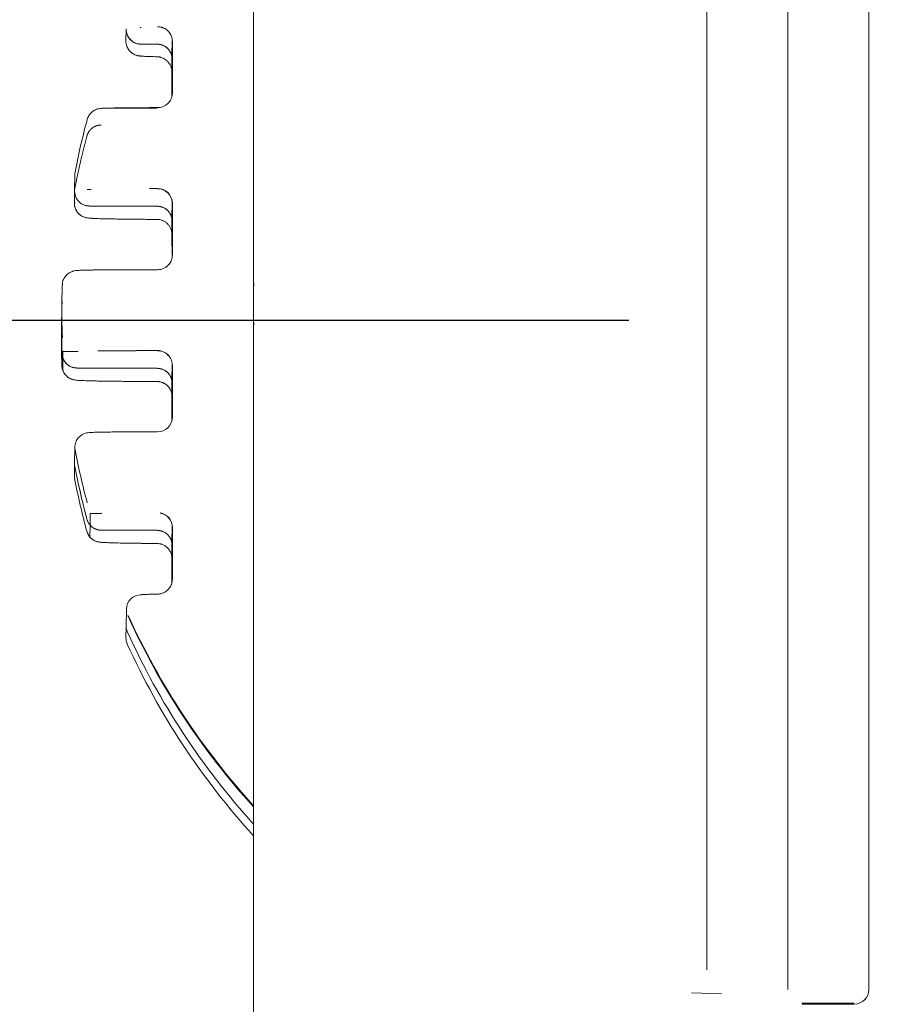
# Model space of a CAD drawing. Header units: millimetres. Extents: x 25069 to 61396, y 8621 to 21558.
# Tile 158 of 256: x 32218 to 32278, y 12378 to 12445. Entities that reach past the tile are written whole.
import ezdxf

# ---------------------------------------------------------------- set-up
doc = ezdxf.new("R2010")
doc.units = ezdxf.units.MM
doc.layers.add('10', color=7, linetype='Continuous')
doc.layers.add('dim', color=84, linetype='Continuous', lineweight=9)
doc.dimstyles.get("Standard").update_dxf_attribs({"dimtxt": 15, "dimasz": 5, "dimexe": 8, "dimexo": 5, "dimgap": 3, "dimtad": 0, "dimzin": 0, "dimdsep": 46, "dimtxsty": 'Standard', "dimblk": 'CLOSEDBLANK', "dimcen": 2, "dimclrd": 4, "dimclre": 3, "dimadec": 0, "dimazin": 0, "dimtfac": 1, "dimtofl": 0, "dimtmove": 0, "dimatfit": 3, "dimldrblk": 'CLOSEDBLANK', "dimfxl": 0, "dimtolj": 1, "dimtzin": 0, "dimarcsym": 0})

# ---------------------------------------------------------------- blocks, each defined once
blk = doc.blocks.new('_ClosedBlank')
at = {"color": 0, "linetype": 'ByBlock', "lineweight": -2}
for p, q in [((-1, 0.1667), (0, 0)), ((-1, 0.1667), (-1, -0.1667)), ((0, 0), (-1, -0.1667))]:
    blk.add_line(p, q, dxfattribs=at)
blk = doc.blocks.new('*D7')
at = {"layer": 'Defpoints', "color": 0, "lineweight": 18}
for p in [(32152.29, 12424.41), (32279.62, 12424.41), (33019.119, 10536.149)]:
    blk.add_point(p, dxfattribs=at)
at = {"layer": 'dim', "color": 3, "lineweight": -2}
for p, q in [((32259.62, 12424.41), (32132.29, 12424.41)), ((32999.119, 10536.149), (32132.29, 10536.149))]:
    blk.add_line(p, q, dxfattribs=at)
at = {"layer": 'dim', "color": 4, "lineweight": -3}
for p, q in [((32152.29, 12414.41), (32152.29, 11793.613)), ((32152.29, 10546.149), (32152.29, 11166.946))]:
    blk.add_line(p, q, dxfattribs=at)
at = {"layer": 'dim', "color": 4, "lineweight": -3, "xscale": 10, "yscale": 10, "zscale": 10}
for p, rotation in [((32152.29, 12424.41), 90), ((32152.29, 10536.149), 270)]:
    blk.add_blockref('_ClosedBlank', p, dxfattribs=dict(at, rotation=rotation))
at = {"layer": 'dim', "color": 0, "lineweight": 18, "insert": (32152.29, 11480.279), "char_height": 100, "attachment_point": 5, "rotation": 90}
blk.add_mtext('\\A1;1888.26', dxfattribs=at)

msp = doc.modelspace()

# ---------------------------------------------------------------- linework, layer by layer
at = {"layer": '10', "color": 7, "linetype": 'Continuous', "lineweight": 18}
for p, q in [((32234.146, 12474.481), (32234.146, 12426.185)), ((32264.908, 12459.886), (32264.909, 12383.032)), ((32275.909, 12458.999), (32275.91, 12383.083)), ((32225.493, 12444.186), (32225.482, 12443.384)), ((32225.493, 12444.171), (32225.493, 12444.171)), ((32228.63, 12443.359), (32228.613, 12442.17)), ((32226.493, 12443.178), (32227.613, 12443.173)), ((32226.493, 12443.169), (32226.495, 12443.178)), ((32227.613, 12443.165), (32226.493, 12443.169)), ((32227.613, 12443.165), (32227.615, 12443.173)), ((32228.613, 12442.159), (32228.6, 12441.28)), ((32228.613, 12442.17), (32228.613, 12439.674)), ((32222.011, 12434.317), (32221.995, 12433.211)), ((32221.994, 12433.2), (32221.983, 12432.385)), ((32222.994, 12432.184), (32222.997, 12432.193)), ((32222.994, 12432.193), (32227.613, 12432.175)), ((32227.613, 12432.166), (32222.994, 12432.184)), ((32227.613, 12432.166), (32227.615, 12432.175)), ((32228.613, 12431.16), (32228.6, 12430.268)), ((32228.613, 12431.171), (32228.613, 12428.678)), ((32227.631, 12427.861), (32226.165, 12427.861)), ((32234.14, 12426.09), (32234.137, 12425.93)), ((32234.146, 12426.551), (32234.142, 12426.244)), ((32234.146, 12426.174), (32234.147, 12369.191)), ((32221.135, 12425.783), (32221.119, 12424.681)), ((32221.119, 12424.671), (32221.107, 12423.852)), ((32221.133, 12421.336), (32221.145, 12422.155)), ((32221.146, 12422.155), (32221.145, 12422.155)), ((32222.147, 12421.197), (32222.145, 12421.189)), ((32222.145, 12421.197), (32227.613, 12421.176)), ((32227.613, 12421.167), (32222.145, 12421.189)), ((32227.615, 12421.176), (32227.613, 12421.167)), ((32228.613, 12420.172), (32228.613, 12417.676)), ((32228.6, 12419.269), (32228.6, 12417.617)), ((32227.631, 12416.862), (32227.092, 12416.862)), ((32222.011, 12415.818), (32221.995, 12414.713)), ((32221.995, 12414.702), (32221.983, 12413.887)), ((32222.839, 12410.925), (32222.836, 12410.925)), ((32223.804, 12410.192), (32223.801, 12410.183)), ((32223.801, 12410.192), (32227.613, 12410.177)), ((32227.613, 12410.168), (32223.801, 12410.183)), ((32227.616, 12410.177), (32227.613, 12410.168)), ((32228.613, 12409.162), (32228.6, 12408.275)), ((32228.613, 12409.173), (32228.613, 12406.681)), ((32225.51, 12404.82), (32225.494, 12403.701)), ((32225.493, 12403.69), (32225.482, 12402.888)), ((32225.494, 12403.675), (32225.493, 12403.675)), ((32225.587, 12403.263), (32225.583, 12403.262)), ((32275.908, 12379.001), (32275.909, 12379.009))]:
    msp.add_line(p, q, dxfattribs=at)
at = {"layer": '10', "color": 7, "linetype": 'Continuous', "lineweight": 13}
for p, q in [((32270.408, 12460.175), (32270.408, 12379.026)), ((32275.908, 12460.17), (32275.908, 12379.016)), ((32270.41, 12383.072), (32270.409, 12459.199)), ((32226.454, 12444.302), (32226.512, 12444.303)), ((32228.601, 12442.326), (32228.618, 12443.514)), ((32228.63, 12442.509), (32228.63, 12442.787)), ((32228.601, 12442.315), (32228.588, 12441.438)), ((32228.631, 12439.868), (32228.631, 12442.51)), ((32223.818, 12438.802), (32227.609, 12438.826)), ((32227.631, 12433.375), (32227.091, 12433.375)), ((32222.857, 12433.314), (32223.11, 12433.315)), ((32228.601, 12431.327), (32228.618, 12432.517)), ((32228.601, 12431.316), (32228.588, 12430.425)), ((32222.228, 12427.814), (32222.241, 12427.814)), ((32221.206, 12422.311), (32221.199, 12421.876)), ((32221.206, 12422.311), (32222.243, 12422.315)), ((32227.631, 12422.376), (32226.165, 12422.376)), ((32221.199, 12421.865), (32221.187, 12421.047)), ((32228.601, 12420.329), (32228.618, 12421.519)), ((32228.601, 12420.318), (32228.588, 12419.426)), ((32223.087, 12416.817), (32223.117, 12416.817)), ((32223.058, 12411.312), (32223.046, 12410.539)), ((32223.058, 12411.312), (32223.851, 12411.312)), ((32223.046, 12410.53), (32223.034, 12409.717)), ((32228.601, 12409.33), (32228.618, 12410.52)), ((32228.631, 12407.714), (32228.631, 12410.363)), ((32228.601, 12409.319), (32228.588, 12408.431)), ((32228.631, 12407.714), (32228.631, 12406.863)), ((32263.871, 12378.781), (32265.898, 12378.717))]:
    msp.add_line(p, q, dxfattribs=at)
at = {"layer": '10', "color": 7, "linetype": 'Continuous', "lineweight": 18}
for centre, major_axis, ratio, start_param, end_param in [((32226.493, 12444.178), (-0.712, 0.705), 0.996089, 0.763506, 2.348898), ((32226.481, 12443.369), (-1, 0.015), 0.999893, 0.000017, 1.585409), ((32227.613, 12442.174), (-0.712, 0.705), 0.996089, 3.919694, 5.490491), ((32227.63, 12439.86), (-1, 0.015), 0.999893, 1.763011, 3.156205), ((32271.13, 12425.053), (-49.995, 0.73), 0.999893, -0.248621, -0.175302), ((32223.011, 12434.302), (-1, 0.015), 0.999893, -0.175302, 0.000026), ((32222.994, 12433.193), (-0.712, 0.705), 0.996089, 0.588187, 2.348898), ((32227.631, 12432.361), (-1, 0.015), 0.999893, 3.217188, 4.727002), ((32222.982, 12432.37), (-1, 0.015), 0.999893, 0.000026, 1.585409), ((32227.613, 12431.175), (-0.712, 0.705), 0.996089, 3.919694, 5.490491), ((32227.631, 12428.861), (-1, 0.015), 0.999893, 1.585409, 2.47735), ((32271.13, 12425.053), (-49.995, 0.73), 0.999893, -0.021109, 0.050335), ((32284.136, 12425.513), (-49.995, 0.73), 0.999893, -0.013532, 0.042758), ((32284.134, 12425.36), (-49.995, 0.73), 0.999893, 0.000006, 0.036547), ((32271.111, 12423.755), (-35.611, 35.232), 0.996089, 0.742377, 0.813821), ((32284.132, 12425.199), (-49.995, 0.73), 0.999893, 0.000034, 0.038617), ((32271.101, 12423.121), (-49.995, 0.73), 0.999893, 0, 0.050335), ((32222.145, 12422.197), (-0.712, 0.705), 0.996089, 0.813824, 2.348898), ((32227.631, 12421.362), (-1, 0.015), 0.999893, 3.835061, 4.727002), ((32222.133, 12421.372), (-1, 0.015), 0.999893, 0.050335, 1.585409), ((32227.613, 12420.176), (-0.712, 0.705), 0.996089, 3.919694, 5.490491), ((32227.6, 12419.269), (-1, 0.015), 0.999893, 3.156205, 3.819811), ((32227.631, 12417.862), (-1, 0.015), 0.999893, 1.585409, 3.095223), ((32223.011, 12415.804), (-1, 0.015), 0.999893, -0.000018, 0.204528), ((32271.13, 12425.053), (-49.995, 0.73), 0.999893, 0.204528, 0.277846), ((32271.111, 12423.755), (-35.611, 35.232), 0.996089, 0.968014, 1.041333), ((32222.983, 12413.872), (-1, 0.015), 0.999893, -0.000018, 0.204528), ((32271.101, 12423.121), (-49.995, 0.73), 0.999893, 0.204528, 0.277846), ((32227.631, 12410.363), (-1, 0.015), 0.999893, 3.156205, 4.5494), ((32223.801, 12411.192), (-0.712, 0.705), 0.996089, 1.041335, 2.348898), ((32223.789, 12410.373), (-1, 0.015), 0.999893, 0.277846, 1.585409), ((32227.613, 12409.177), (-0.712, 0.705), 0.996089, 3.919694, 5.490491), ((32226.51, 12404.805), (-1, 0.015), 0.999893, -1.556184, -0.000027), ((32271.13, 12425.053), (-49.995, 0.73), 0.999893, 0.44065, 0.752826), ((32226.493, 12403.682), (-0.712, 0.705), 0.996089, 0.763462, 1.204139), ((32271.111, 12423.755), (-35.611, 35.232), 0.996089, 1.204139, 1.516837), ((32226.482, 12402.874), (-1, 0.015), 0.999893, -0.000026, 0.44065), ((32271.101, 12423.121), (-49.995, 0.73), 0.999893, 0.44065, 0.753667), ((32274.909, 12379.024), (-1, 0.015), 0.999893, 1.585409, 3.156205), ((32284.149, 12377.381), (45, 0), 0.014611, 1.777614, 1.85858)]:
    msp.add_ellipse(centre, major_axis=major_axis, ratio=ratio, start_param=start_param, end_param=end_param, dxfattribs=at)
at = {"layer": '10', "color": 7, "linetype": 'Continuous', "lineweight": 13}
for centre, major_axis, ratio, start_param, end_param in [((32227.631, 12439.874), (-0.707, 0.707), 0.999997, 3.912608, 3.920735), ((32227.631, 12432.375), (-1, 0.015), 0.999893, 3.203258, 4.727182), ((32271.131, 12425.126), (-49.995, 0.73), 0.999893, 0.000739, 0.051741), ((32284.131, 12425.126), (-49.995, 0.73), 0.999893, -0.000526, 0.039209), ((32227.631, 12421.376), (-1, 0.015), 0.999893, 3.825252, 4.727182), ((32227.631, 12410.378), (-1, 0.015), 0.999893, 3.141817, 4.547397), ((32271.131, 12425.126), (-49.995, 0.73), 0.999893, 0.442039, 0.752792), ((32284.149, 12377.381), (50, 0), 0.014611, 1.757325, 1.82937)]:
    msp.add_ellipse(centre, major_axis=major_axis, ratio=ratio, start_param=start_param, end_param=end_param, dxfattribs=at)
at = {"layer": '10', "color": 7, "linetype": 'Continuous', "lineweight": 18}
for points in [[(32225.493, 12444.171), (32225.493, 12444.176), (32225.493, 12444.181), (32225.493, 12444.186)], [(32228.6, 12441.28), (32228.6, 12440.736), (32228.6, 12440.189), (32228.6, 12439.64)], [(32228.631, 12432.361), (32228.631, 12432.381), (32228.63, 12432.401), (32228.629, 12432.422)], [(32228.6, 12430.268), (32228.6, 12430.006), (32228.6, 12429.743), (32228.6, 12429.48)], [(32228.629, 12417.801), (32228.63, 12417.817), (32228.63, 12417.832), (32228.63, 12417.848)], [(32222.012, 12414.499), (32222.006, 12414.53), (32221.997, 12414.593), (32221.994, 12414.656), (32221.994, 12414.688)], [(32228.6, 12408.275), (32228.6, 12407.722), (32228.6, 12407.169), (32228.6, 12406.619)]]:
    msp.add_open_spline(points, degree=3, dxfattribs=at)
for points, knots in [([(32226.493, 12443.169), (32226.428, 12443.169), (32226.363, 12443.176), (32226.269, 12443.195), (32226.237, 12443.202), (32226.175, 12443.221), (32226.144, 12443.232), (32226.053, 12443.27), (32225.995, 12443.3), (32225.886, 12443.373), (32225.835, 12443.415), (32225.742, 12443.507), (32225.7, 12443.558), (32225.645, 12443.64), (32225.628, 12443.668), (32225.597, 12443.726), (32225.583, 12443.756), (32225.545, 12443.847), (32225.525, 12443.911), (32225.506, 12444.007), (32225.501, 12444.04), (32225.495, 12444.105), (32225.493, 12444.138), (32225.493, 12444.171)], [0, 0, 0, 0, 0.125, 0.125, 0.1875, 0.1875, 0.25, 0.25, 0.375, 0.375, 0.5, 0.5, 0.625, 0.625, 0.6875, 0.6875, 0.75, 0.75, 0.875, 0.875, 0.9375, 0.9375, 1, 1, 1, 1]), ([(32228.63, 12443.359), (32228.63, 12443.405), (32228.627, 12443.45), (32228.618, 12443.517), (32228.614, 12443.539), (32228.605, 12443.583), (32228.6, 12443.605), (32228.57, 12443.712), (32228.536, 12443.791), (32228.483, 12443.881), (32228.472, 12443.898), (32228.449, 12443.932), (32228.437, 12443.948), (32228.401, 12443.994), (32228.377, 12444.023), (32228.338, 12444.062), (32228.325, 12444.074), (32228.299, 12444.098), (32228.286, 12444.11), (32228.246, 12444.143), (32228.22, 12444.162), (32228.141, 12444.214), (32228.089, 12444.241), (32228.026, 12444.268), (32228.013, 12444.273), (32227.988, 12444.283), (32227.976, 12444.287), (32227.939, 12444.299), (32227.915, 12444.306), (32227.844, 12444.324), (32227.799, 12444.331), (32227.712, 12444.34), (32227.67, 12444.341), (32227.63, 12444.34)], [0, 0, 0, 0, 0.0625, 0.0625, 0.09375, 0.09375, 0.125, 0.125, 0.25, 0.25, 0.28125, 0.28125, 0.3125, 0.3125, 0.375, 0.375, 0.40625, 0.40625, 0.4375, 0.4375, 0.5, 0.5, 0.625, 0.625, 0.65625, 0.65625, 0.6875, 0.6875, 0.75, 0.75, 0.875, 0.875, 1, 1, 1, 1]), ([(32225.498, 12443.204), (32225.518, 12443.089), (32225.584, 12442.898), (32225.754, 12442.67), (32225.934, 12442.524), (32226.098, 12442.441), (32226.221, 12442.4), (32226.31, 12442.38), (32226.404, 12442.365), (32226.482, 12442.356), (32226.61, 12442.35), (32226.685, 12442.349)], [0, 0, 0, 0, 0.133156, 0.241472, 0.333658, 0.411108, 0.472483, 0.53017, 0.612141, 0.789982, 1, 1, 1, 1]), ([(32228.613, 12442.159), (32228.613, 12442.168), (32228.613, 12442.188), (32228.611, 12442.216), (32228.609, 12442.245), (32228.606, 12442.274), (32228.603, 12442.303), (32228.598, 12442.332), (32228.593, 12442.361), (32228.586, 12442.39), (32228.579, 12442.418), (32228.571, 12442.447), (32228.562, 12442.476), (32228.552, 12442.504), (32228.541, 12442.532), (32228.529, 12442.56), (32228.517, 12442.588), (32228.503, 12442.615), (32228.489, 12442.642), (32228.474, 12442.669), (32228.457, 12442.696), (32228.44, 12442.722), (32228.422, 12442.747), (32228.404, 12442.773), (32228.384, 12442.797), (32228.364, 12442.821), (32228.342, 12442.845), (32228.306, 12442.882), (32228.252, 12442.932), (32228.176, 12442.99), (32228.09, 12443.043), (32228.026, 12443.074), (32227.989, 12443.089), (32227.981, 12443.092), (32227.974, 12443.095), (32227.966, 12443.098), (32227.958, 12443.101), (32227.95, 12443.104), (32227.942, 12443.107), (32227.933, 12443.11), (32227.924, 12443.113), (32227.915, 12443.116), (32227.906, 12443.119), (32227.896, 12443.122), (32227.886, 12443.125), (32227.876, 12443.128), (32227.866, 12443.131), (32227.856, 12443.133), (32227.845, 12443.136), (32227.834, 12443.139), (32227.823, 12443.141), (32227.812, 12443.144), (32227.8, 12443.146), (32227.788, 12443.148), (32227.776, 12443.15), (32227.764, 12443.153), (32227.751, 12443.154), (32227.738, 12443.156), (32227.725, 12443.158), (32227.712, 12443.159), (32227.699, 12443.161), (32227.685, 12443.162), (32227.671, 12443.163), (32227.657, 12443.164), (32227.642, 12443.164), (32227.628, 12443.165), (32227.618, 12443.165), (32227.613, 12443.165)], [0, 0, 0, 0, 0.0175, 0.03508, 0.052743, 0.070493, 0.08833, 0.106259, 0.124282, 0.142401, 0.160618, 0.178936, 0.197357, 0.215884, 0.234519, 0.253264, 0.272122, 0.291093, 0.310182, 0.329389, 0.348717, 0.368168, 0.387744, 0.407446, 0.427277, 0.447239, 0.467332, 0.48756, 0.545691, 0.607326, 0.672492, 0.741212, 0.746204, 0.751337, 0.756611, 0.762026, 0.767583, 0.77328, 0.77912, 0.7851, 0.791222, 0.797485, 0.803889, 0.810435, 0.817122, 0.82395, 0.83092, 0.838031, 0.845284, 0.852677, 0.860212, 0.867889, 0.875707, 0.883666, 0.891766, 0.900008, 0.908392, 0.916916, 0.925582, 0.93439, 0.943338, 0.952429, 0.96166, 0.971033, 0.980547, 0.990203, 1, 1, 1, 1]), ([(32226.683, 12442.346), (32226.71, 12442.345), (32226.739, 12442.343), (32226.866, 12442.337), (32226.984, 12442.333), (32227.261, 12442.324), (32227.42, 12442.32), (32227.601, 12442.316)], [0, 0, 0, 0, 0.14057, 0.14057, 0.570285, 0.570285, 1, 1, 1, 1]), ([(32227.601, 12442.316), (32227.641, 12442.314), (32227.683, 12442.31), (32227.747, 12442.3), (32227.769, 12442.295), (32227.814, 12442.285), (32227.836, 12442.279), (32227.905, 12442.258), (32227.951, 12442.24), (32228.047, 12442.195), (32228.095, 12442.168), (32228.169, 12442.118), (32228.194, 12442.099), (32228.243, 12442.059), (32228.268, 12442.037), (32228.317, 12441.988), (32228.341, 12441.962), (32228.388, 12441.905), (32228.411, 12441.874), (32228.444, 12441.822), (32228.455, 12441.804), (32228.476, 12441.767), (32228.487, 12441.748), (32228.516, 12441.688), (32228.533, 12441.645), (32228.553, 12441.587), (32228.556, 12441.575), (32228.563, 12441.551), (32228.567, 12441.538), (32228.576, 12441.5), (32228.582, 12441.475), (32228.595, 12441.395), (32228.6, 12441.339), (32228.6, 12441.28)], [0, 0, 0, 0, 0.125, 0.125, 0.1875, 0.1875, 0.25, 0.25, 0.375, 0.375, 0.5, 0.5, 0.5625, 0.5625, 0.625, 0.625, 0.6875, 0.6875, 0.75, 0.75, 0.78125, 0.78125, 0.8125, 0.8125, 0.875, 0.875, 0.890625, 0.890625, 0.90625, 0.90625, 0.9375, 0.9375, 1, 1, 1, 1]), ([(32224.152, 12438.823), (32224.1, 12438.822), (32223.899, 12438.817), (32223.824, 12438.812), (32223.679, 12438.796), (32223.557, 12438.771), (32223.387, 12438.713), (32223.17, 12438.582), (32222.964, 12438.357), (32222.884, 12438.163), (32222.859, 12438.06)], [0, 0, 0, 0, 0.106454, 0.432819, 0.52557, 0.578372, 0.647445, 0.750686, 0.878871, 1, 1, 1, 1]), ([(32224.146, 12438.824), (32224.159, 12438.825), (32224.173, 12438.825), (32224.214, 12438.826), (32224.243, 12438.827), (32224.332, 12438.83), (32224.46, 12438.833), (32224.682, 12438.837), (32224.849, 12438.84), (32225.027, 12438.843), (32225.119, 12438.844), (32225.312, 12438.846), (32225.412, 12438.848), (32225.567, 12438.849), (32225.62, 12438.85), (32225.727, 12438.851), (32225.781, 12438.851), (32225.946, 12438.853), (32226.057, 12438.853), (32226.285, 12438.855), (32226.517, 12438.856), (32226.758, 12438.857), (32226.911, 12438.858), (32226.941, 12438.858), (32227.003, 12438.858), (32227.034, 12438.858), (32227.128, 12438.859), (32227.19, 12438.859), (32227.378, 12438.859), (32227.504, 12438.86), (32227.63, 12438.86)], [0, 0, 0, 0, 0.022296, 0.022296, 0.064805, 0.064805, 0.149822, 0.23484, 0.319858, 0.319858, 0.404876, 0.404876, 0.489893, 0.489893, 0.532402, 0.532402, 0.574911, 0.574911, 0.659929, 0.659929, 0.744947, 0.829964, 0.829964, 0.851219, 0.851219, 0.872473, 0.872473, 0.914982, 0.914982, 1, 1, 1, 1]), ([(32227.63, 12438.86), (32227.66, 12438.86), (32227.689, 12438.861), (32227.748, 12438.866), (32227.778, 12438.87), (32227.807, 12438.876)], [0, 0, 0, 0, 0.5, 0.5, 1, 1, 1, 1]), ([(32222.836, 12436.942), (32222.838, 12436.952), (32222.844, 12436.972), (32222.853, 12437.001), (32222.863, 12437.03), (32222.875, 12437.059), (32222.887, 12437.088), (32222.9, 12437.116), (32222.915, 12437.145), (32222.93, 12437.173), (32222.946, 12437.201), (32222.963, 12437.228), (32222.982, 12437.256), (32223.001, 12437.282), (32223.022, 12437.309), (32223.043, 12437.334), (32223.066, 12437.359), (32223.089, 12437.384), (32223.114, 12437.408), (32223.139, 12437.431), (32223.165, 12437.454), (32223.186, 12437.47), (32223.199, 12437.48), (32223.205, 12437.485), (32223.212, 12437.489), (32223.218, 12437.494), (32223.225, 12437.499), (32223.232, 12437.503), (32223.239, 12437.508), (32223.246, 12437.513), (32223.253, 12437.518), (32223.26, 12437.523), (32223.268, 12437.527), (32223.276, 12437.532), (32223.284, 12437.537), (32223.292, 12437.542), (32223.3, 12437.546), (32223.308, 12437.551), (32223.316, 12437.556), (32223.325, 12437.561), (32223.334, 12437.565), (32223.343, 12437.57), (32223.352, 12437.575), (32223.361, 12437.579), (32223.371, 12437.584), (32223.38, 12437.588), (32223.39, 12437.593), (32223.4, 12437.597), (32223.41, 12437.601), (32223.42, 12437.606), (32223.43, 12437.61), (32223.441, 12437.614), (32223.452, 12437.618), (32223.463, 12437.622), (32223.474, 12437.626), (32223.485, 12437.63), (32223.496, 12437.633), (32223.508, 12437.637), (32223.519, 12437.64), (32223.531, 12437.644), (32223.543, 12437.647), (32223.556, 12437.65), (32223.568, 12437.653), (32223.58, 12437.656), (32223.593, 12437.659), (32223.606, 12437.661), (32223.619, 12437.664), (32223.632, 12437.666), (32223.645, 12437.668), (32223.659, 12437.67), (32223.672, 12437.672), (32223.686, 12437.674), (32223.7, 12437.675), (32223.714, 12437.677), (32223.728, 12437.678), (32223.743, 12437.679), (32223.757, 12437.679), (32223.772, 12437.68), (32223.786, 12437.68), (32223.796, 12437.68), (32223.801, 12437.68)], [0, 0, 0, 0, 0.023151, 0.046489, 0.070015, 0.093729, 0.117632, 0.141722, 0.166002, 0.190471, 0.215129, 0.239977, 0.265016, 0.290244, 0.315663, 0.341272, 0.367073, 0.393065, 0.419248, 0.445623, 0.472191, 0.49895, 0.504831, 0.510809, 0.516884, 0.523055, 0.529323, 0.535688, 0.542149, 0.548708, 0.555363, 0.562114, 0.568963, 0.575908, 0.58295, 0.590089, 0.597324, 0.604656, 0.612085, 0.619611, 0.627234, 0.634953, 0.642769, 0.650682, 0.658691, 0.666798, 0.675001, 0.683301, 0.691697, 0.700191, 0.708781, 0.717468, 0.726252, 0.735132, 0.74411, 0.753184, 0.762355, 0.771622, 0.780987, 0.790448, 0.800006, 0.809661, 0.819413, 0.829261, 0.839206, 0.849248, 0.859387, 0.869623, 0.879955, 0.890384, 0.90091, 0.911533, 0.922253, 0.933069, 0.943982, 0.954992, 0.966099, 0.977302, 0.988603, 1, 1, 1, 1]), ([(32222.012, 12433.375), (32222.019, 12433.409), (32222.032, 12433.477), (32222.052, 12433.579), (32222.072, 12433.682), (32222.093, 12433.784), (32222.114, 12433.887), (32222.134, 12433.989), (32222.156, 12434.091), (32222.177, 12434.194), (32222.199, 12434.296), (32222.22, 12434.398), (32222.242, 12434.5), (32222.265, 12434.602), (32222.287, 12434.704), (32222.31, 12434.807), (32222.332, 12434.909), (32222.356, 12435.011), (32222.379, 12435.113), (32222.402, 12435.215), (32222.426, 12435.317), (32222.45, 12435.418), (32222.474, 12435.52), (32222.499, 12435.622), (32222.523, 12435.724), (32222.548, 12435.826), (32222.573, 12435.927), (32222.598, 12436.029), (32222.624, 12436.131), (32222.65, 12436.232), (32222.675, 12436.334), (32222.702, 12436.435), (32222.728, 12436.537), (32222.755, 12436.638), (32222.781, 12436.74), (32222.808, 12436.841), (32222.826, 12436.909), (32222.836, 12436.942)], [0, 0, 0, 0, 0.028478, 0.056962, 0.085451, 0.113946, 0.142446, 0.170951, 0.199462, 0.227978, 0.2565, 0.285027, 0.31356, 0.342098, 0.370641, 0.39919, 0.427745, 0.456305, 0.48487, 0.513441, 0.542018, 0.5706, 0.599188, 0.627781, 0.656379, 0.684984, 0.713593, 0.742209, 0.77083, 0.799456, 0.828089, 0.856726, 0.88537, 0.914019, 0.942674, 0.971334, 1, 1, 1, 1]), ([(32222.994, 12432.184), (32222.929, 12432.184), (32222.864, 12432.191), (32222.768, 12432.21), (32222.737, 12432.218), (32222.674, 12432.237), (32222.643, 12432.248), (32222.552, 12432.285), (32222.495, 12432.316), (32222.414, 12432.37), (32222.387, 12432.39), (32222.336, 12432.432), (32222.312, 12432.454), (32222.243, 12432.523), (32222.201, 12432.573), (32222.155, 12432.641), (32222.146, 12432.655), (32222.129, 12432.684), (32222.105, 12432.726), (32222.07, 12432.8), (32222.048, 12432.862), (32222.033, 12432.909), (32222.029, 12432.925), (32222.021, 12432.957), (32222.017, 12432.973), (32222.001, 12433.054), (32221.994, 12433.119), (32221.994, 12433.186)], [0, 0, 0, 0, 0.125, 0.125, 0.1875, 0.1875, 0.25, 0.25, 0.375, 0.375, 0.4375, 0.4375, 0.5, 0.5, 0.625, 0.625, 0.65625, 0.65625, 0.6875, 0.75, 0.8125, 0.8125, 0.84375, 0.84375, 0.875, 0.875, 1, 1, 1, 1]), ([(32222.001, 12432.428), (32221.989, 12432.356), (32221.983, 12432.172), (32222.082, 12431.904), (32222.249, 12431.675), (32222.43, 12431.527), (32222.594, 12431.443), (32222.717, 12431.402), (32222.807, 12431.381), (32222.905, 12431.365), (32222.976, 12431.357), (32223.105, 12431.351), (32223.175, 12431.35)], [0, 0, 0, 0, 0.077522, 0.201255, 0.301301, 0.386483, 0.458175, 0.515482, 0.570494, 0.650047, 0.825847, 1, 1, 1, 1]), ([(32228.613, 12431.16), (32228.613, 12431.17), (32228.613, 12431.189), (32228.611, 12431.217), (32228.609, 12431.246), (32228.606, 12431.275), (32228.603, 12431.304), (32228.598, 12431.333), (32228.593, 12431.362), (32228.586, 12431.391), (32228.579, 12431.419), (32228.571, 12431.448), (32228.562, 12431.477), (32228.552, 12431.505), (32228.541, 12431.533), (32228.529, 12431.561), (32228.517, 12431.589), (32228.503, 12431.617), (32228.489, 12431.644), (32228.474, 12431.67), (32228.457, 12431.697), (32228.44, 12431.723), (32228.422, 12431.749), (32228.404, 12431.774), (32228.384, 12431.798), (32228.364, 12431.823), (32228.342, 12431.846), (32228.306, 12431.883), (32228.252, 12431.933), (32228.176, 12431.991), (32228.09, 12432.044), (32228.026, 12432.075), (32227.989, 12432.091), (32227.981, 12432.093), (32227.974, 12432.096), (32227.966, 12432.099), (32227.958, 12432.102), (32227.95, 12432.105), (32227.942, 12432.109), (32227.933, 12432.112), (32227.924, 12432.114), (32227.915, 12432.117), (32227.906, 12432.12), (32227.896, 12432.123), (32227.887, 12432.126), (32227.877, 12432.129), (32227.866, 12432.132), (32227.856, 12432.135), (32227.845, 12432.137), (32227.834, 12432.14), (32227.823, 12432.142), (32227.812, 12432.145), (32227.8, 12432.147), (32227.788, 12432.15), (32227.776, 12432.152), (32227.764, 12432.154), (32227.751, 12432.156), (32227.738, 12432.157), (32227.725, 12432.159), (32227.712, 12432.161), (32227.699, 12432.162), (32227.685, 12432.163), (32227.671, 12432.164), (32227.657, 12432.165), (32227.642, 12432.165), (32227.628, 12432.166), (32227.618, 12432.166), (32227.613, 12432.166)], [0, 0, 0, 0, 0.0175, 0.03508, 0.052743, 0.070493, 0.08833, 0.106259, 0.124282, 0.142401, 0.160618, 0.178936, 0.197357, 0.215884, 0.234519, 0.253264, 0.272122, 0.291093, 0.310182, 0.329389, 0.348717, 0.368168, 0.387744, 0.407446, 0.427277, 0.447239, 0.467332, 0.48756, 0.545691, 0.607326, 0.672492, 0.741212, 0.746204, 0.751337, 0.756611, 0.762026, 0.767583, 0.77328, 0.77912, 0.7851, 0.791222, 0.797485, 0.803889, 0.810435, 0.817122, 0.82395, 0.83092, 0.838031, 0.845284, 0.852677, 0.860212, 0.867889, 0.875707, 0.883666, 0.891766, 0.900008, 0.908392, 0.916916, 0.925582, 0.93439, 0.943338, 0.952429, 0.96166, 0.971033, 0.980547, 0.990203, 1, 1, 1, 1]), ([(32228.631, 12428.861), (32228.631, 12429.444), (32228.631, 12430.028), (32228.631, 12431.194), (32228.631, 12431.777), (32228.631, 12432.361)], [0, 0, 0, 0, 0.5, 0.5, 1, 1, 1, 1]), ([(32223.174, 12431.347), (32223.193, 12431.346), (32223.213, 12431.345), (32223.246, 12431.343), (32223.259, 12431.342), (32223.285, 12431.341), (32223.351, 12431.338), (32223.487, 12431.332), (32223.706, 12431.325), (32223.962, 12431.319), (32224.156, 12431.314), (32224.364, 12431.31), (32224.472, 12431.308), (32224.699, 12431.304), (32224.935, 12431.3), (32225.318, 12431.295), (32225.591, 12431.291), (32225.804, 12431.289), (32225.876, 12431.288), (32226.022, 12431.287), (32226.096, 12431.286), (32226.32, 12431.284), (32226.626, 12431.281), (32227.102, 12431.278), (32227.432, 12431.276), (32227.6, 12431.275)], [0, 0, 0, 0, 0.034451, 0.034451, 0.053762, 0.053762, 0.073073, 0.150317, 0.227561, 0.304805, 0.382049, 0.382049, 0.459293, 0.459293, 0.536537, 0.61378, 0.691024, 0.691024, 0.729646, 0.729646, 0.768268, 0.768268, 0.845512, 0.922756, 1, 1, 1, 1]), ([(32227.6, 12431.275), (32227.628, 12431.275), (32227.657, 12431.273), (32227.714, 12431.268), (32227.743, 12431.264), (32227.83, 12431.248), (32227.887, 12431.232), (32227.974, 12431.199), (32228.003, 12431.187), (32228.061, 12431.159), (32228.089, 12431.143), (32228.172, 12431.093), (32228.225, 12431.053), (32228.287, 12430.996), (32228.3, 12430.984), (32228.324, 12430.96), (32228.359, 12430.922), (32228.412, 12430.855), (32228.449, 12430.798), (32228.484, 12430.737), (32228.5, 12430.706), (32228.542, 12430.611), (32228.563, 12430.545), (32228.582, 12430.46), (32228.585, 12430.443), (32228.59, 12430.408), (32228.593, 12430.391), (32228.598, 12430.338), (32228.6, 12430.303), (32228.6, 12430.268)], [0, 0, 0, 0, 0.0625, 0.0625, 0.125, 0.125, 0.25, 0.25, 0.3125, 0.3125, 0.375, 0.375, 0.5, 0.5, 0.53125, 0.53125, 0.5625, 0.625, 0.6875, 0.6875, 0.75, 0.75, 0.875, 0.875, 0.90625, 0.90625, 0.9375, 0.9375, 1, 1, 1, 1]), ([(32228.409, 12428.233), (32228.445, 12428.278), (32228.476, 12428.324), (32228.531, 12428.423), (32228.554, 12428.474), (32228.593, 12428.582), (32228.607, 12428.637), (32228.626, 12428.748), (32228.631, 12428.804), (32228.631, 12428.861)], [0, 0, 0, 0, 0.25, 0.25, 0.5, 0.5, 0.75, 0.75, 1, 1, 1, 1]), ([(32222.682, 12427.83), (32222.621, 12427.829), (32222.354, 12427.825), (32222.196, 12427.81), (32222.061, 12427.809), (32221.851, 12427.758), (32221.668, 12427.683), (32221.454, 12427.53), (32221.266, 12427.281), (32221.164, 12427.028), (32221.171, 12426.873), (32221.176, 12426.835)], [0, 0, 0, 0, 0.086533, 0.408617, 0.566169, 0.609706, 0.674152, 0.755891, 0.854469, 0.964822, 1, 1, 1, 1]), ([(32222.67, 12427.831), (32222.689, 12427.832), (32222.726, 12427.833), (32222.765, 12427.833), (32222.8, 12427.834), (32222.818, 12427.835), (32222.91, 12427.837), (32222.988, 12427.838), (32223.155, 12427.841), (32223.243, 12427.843), (32223.43, 12427.845), (32223.527, 12427.847), (32223.729, 12427.849), (32223.938, 12427.851), (32224.162, 12427.853), (32224.306, 12427.854), (32224.336, 12427.855), (32224.394, 12427.855), (32224.424, 12427.855), (32224.513, 12427.856), (32224.573, 12427.856), (32224.755, 12427.857), (32225, 12427.859), (32225.253, 12427.86), (32225.445, 12427.86), (32225.541, 12427.86), (32225.639, 12427.861), (32225.704, 12427.861), (32225.737, 12427.861), (32225.901, 12427.861), (32226.033, 12427.861), (32226.165, 12427.861)], [0, 0, 0, 0, 0.028654, 0.051782, 0.051782, 0.074909, 0.074909, 0.167418, 0.167418, 0.259927, 0.259927, 0.352436, 0.352436, 0.444945, 0.537455, 0.537455, 0.560582, 0.560582, 0.583709, 0.583709, 0.629964, 0.629964, 0.722473, 0.814982, 0.814982, 0.861236, 0.884364, 0.884364, 0.907491, 0.907491, 1, 1, 1, 1]), ([(32221.145, 12422.155), (32221.124, 12422.75), (32221.113, 12423.345), (32221.113, 12424.184), (32221.115, 12424.427), (32221.119, 12424.671)], [0, 0, 0, 0, 0.709692, 0.709692, 1, 1, 1, 1]), ([(32222.145, 12421.189), (32222.081, 12421.189), (32222.018, 12421.195), (32221.925, 12421.213), (32221.894, 12421.22), (32221.834, 12421.238), (32221.803, 12421.249), (32221.714, 12421.284), (32221.657, 12421.314), (32221.55, 12421.383), (32221.499, 12421.423), (32221.406, 12421.512), (32221.364, 12421.561), (32221.29, 12421.666), (32221.258, 12421.722), (32221.206, 12421.84), (32221.185, 12421.901), (32221.163, 12421.995), (32221.158, 12422.027), (32221.149, 12422.091), (32221.146, 12422.122), (32221.145, 12422.155)], [0, 0, 0, 0, 0.125, 0.125, 0.1875, 0.1875, 0.25, 0.25, 0.375, 0.375, 0.5, 0.5, 0.625, 0.625, 0.75, 0.75, 0.875, 0.875, 0.9375, 0.9375, 1, 1, 1, 1]), ([(32226.165, 12422.362), (32226.033, 12422.362), (32225.77, 12422.361), (32225.511, 12422.361), (32225.35, 12422.36), (32225.318, 12422.36), (32225.254, 12422.36), (32225.221, 12422.36), (32225.126, 12422.36), (32225.062, 12422.359), (32224.875, 12422.359), (32224.629, 12422.357), (32224.394, 12422.356), (32224.221, 12422.354), (32224.136, 12422.354), (32224.052, 12422.353), (32223.996, 12422.352), (32223.968, 12422.352), (32223.831, 12422.351), (32223.726, 12422.35), (32223.609, 12422.348), (32223.594, 12422.348), (32223.579, 12422.348)], [0, 0, 0, 0, 0.13986, 0.27972, 0.27972, 0.314685, 0.314685, 0.34965, 0.34965, 0.41958, 0.41958, 0.559441, 0.699301, 0.699301, 0.769231, 0.804196, 0.804196, 0.839161, 0.839161, 0.979021, 0.979021, 1, 1, 1, 1]), ([(32228.631, 12421.362), (32228.631, 12421.419), (32228.626, 12421.475), (32228.607, 12421.586), (32228.593, 12421.641), (32228.554, 12421.749), (32228.531, 12421.8), (32228.476, 12421.898), (32228.445, 12421.945), (32228.409, 12421.99)], [0, 0, 0, 0, 0.25, 0.25, 0.5, 0.5, 0.75, 0.75, 1, 1, 1, 1]), ([(32228.631, 12417.862), (32228.631, 12418.445), (32228.631, 12419.029), (32228.631, 12420.195), (32228.631, 12420.779), (32228.631, 12421.362)], [0, 0, 0, 0, 0.5, 0.5, 1, 1, 1, 1]), ([(32221.182, 12421.155), (32221.186, 12421.104), (32221.212, 12420.957), (32221.341, 12420.755), (32221.517, 12420.578), (32221.691, 12420.472), (32221.831, 12420.417), (32221.931, 12420.39), (32222.02, 12420.373), (32222.169, 12420.355), (32222.237, 12420.347), (32222.472, 12420.341), (32222.511, 12420.34)], [0, 0, 0, 0, 0.047757, 0.141501, 0.220187, 0.287258, 0.341752, 0.388861, 0.447674, 0.558073, 0.930479, 1, 1, 1, 1]), ([(32228.613, 12420.161), (32228.613, 12420.171), (32228.613, 12420.19), (32228.612, 12420.219), (32228.609, 12420.247), (32228.607, 12420.276), (32228.603, 12420.305), (32228.598, 12420.334), (32228.593, 12420.363), (32228.586, 12420.392), (32228.579, 12420.421), (32228.571, 12420.449), (32228.562, 12420.478), (32228.552, 12420.506), (32228.541, 12420.534), (32228.529, 12420.562), (32228.517, 12420.59), (32228.503, 12420.618), (32228.489, 12420.645), (32228.474, 12420.672), (32228.457, 12420.698), (32228.44, 12420.724), (32228.423, 12420.75), (32228.404, 12420.775), (32228.384, 12420.8), (32228.364, 12420.824), (32228.342, 12420.847), (32228.306, 12420.885), (32228.252, 12420.934), (32228.176, 12420.992), (32228.09, 12421.045), (32228.026, 12421.076), (32227.989, 12421.092), (32227.981, 12421.095), (32227.974, 12421.098), (32227.966, 12421.101), (32227.958, 12421.104), (32227.95, 12421.107), (32227.942, 12421.11), (32227.933, 12421.113), (32227.924, 12421.116), (32227.915, 12421.119), (32227.906, 12421.122), (32227.896, 12421.125), (32227.887, 12421.127), (32227.877, 12421.13), (32227.866, 12421.133), (32227.856, 12421.136), (32227.845, 12421.138), (32227.834, 12421.141), (32227.823, 12421.144), (32227.812, 12421.146), (32227.8, 12421.148), (32227.788, 12421.151), (32227.776, 12421.153), (32227.764, 12421.155), (32227.751, 12421.157), (32227.738, 12421.159), (32227.725, 12421.16), (32227.712, 12421.162), (32227.699, 12421.163), (32227.685, 12421.164), (32227.671, 12421.165), (32227.657, 12421.166), (32227.642, 12421.167), (32227.628, 12421.167), (32227.618, 12421.167), (32227.613, 12421.167)], [0, 0, 0, 0, 0.0175, 0.03508, 0.052743, 0.070493, 0.08833, 0.106259, 0.124282, 0.142401, 0.160618, 0.178936, 0.197357, 0.215884, 0.234519, 0.253264, 0.272122, 0.291093, 0.310182, 0.329389, 0.348717, 0.368168, 0.387744, 0.407446, 0.427277, 0.447239, 0.467332, 0.48756, 0.545691, 0.607326, 0.672492, 0.741212, 0.746204, 0.751337, 0.756611, 0.762026, 0.767583, 0.77328, 0.77912, 0.7851, 0.791222, 0.797485, 0.803889, 0.810435, 0.817122, 0.82395, 0.83092, 0.838031, 0.845284, 0.852677, 0.860212, 0.867889, 0.875707, 0.883666, 0.891766, 0.900008, 0.908392, 0.916916, 0.925582, 0.93439, 0.943338, 0.952429, 0.96166, 0.971033, 0.980547, 0.990203, 1, 1, 1, 1]), ([(32222.508, 12420.339), (32222.515, 12420.338), (32222.521, 12420.338), (32222.593, 12420.335), (32222.667, 12420.332), (32222.828, 12420.327), (32223.003, 12420.322), (32223.208, 12420.317), (32223.427, 12420.312), (32223.544, 12420.31), (32223.792, 12420.305), (32223.922, 12420.303), (32224.193, 12420.299), (32224.475, 12420.295), (32224.779, 12420.292), (32225.093, 12420.288), (32225.256, 12420.286), (32225.594, 12420.283), (32225.765, 12420.282), (32226.115, 12420.279), (32226.472, 12420.277), (32226.84, 12420.275), (32227.215, 12420.273), (32227.406, 12420.273), (32227.6, 12420.272)], [0, 0, 0, 0, 0.00808, 0.00808, 0.09074, 0.09074, 0.1734, 0.25606, 0.25606, 0.33872, 0.33872, 0.42138, 0.42138, 0.50404, 0.5867, 0.5867, 0.66936, 0.66936, 0.75202, 0.75202, 0.83468, 0.91734, 0.91734, 1, 1, 1, 1]), ([(32227.6, 12420.272), (32227.636, 12420.272), (32227.671, 12420.27), (32227.726, 12420.263), (32227.744, 12420.261), (32227.78, 12420.255), (32227.798, 12420.251), (32227.889, 12420.231), (32227.96, 12420.206), (32228.047, 12420.165), (32228.064, 12420.156), (32228.098, 12420.137), (32228.114, 12420.127), (32228.163, 12420.097), (32228.194, 12420.075), (32228.254, 12420.027), (32228.283, 12420.001), (32228.338, 12419.945), (32228.364, 12419.916), (32228.388, 12419.885)], [0, 0, 0, 0, 0.125, 0.125, 0.1875, 0.1875, 0.25, 0.25, 0.5, 0.5, 0.5625, 0.5625, 0.625, 0.625, 0.75, 0.75, 0.875, 0.875, 1, 1, 1, 1]), ([(32223.502, 12416.831), (32223.444, 12416.83), (32223.228, 12416.825), (32223.079, 12416.817), (32222.953, 12416.809), (32222.819, 12416.79), (32222.649, 12416.743), (32222.442, 12416.641), (32222.225, 12416.448), (32222.058, 12416.161), (32221.991, 12415.863), (32222.027, 12415.684), (32222.046, 12415.623)], [0, 0, 0, 0, 0.078588, 0.318729, 0.467454, 0.530211, 0.578803, 0.650991, 0.737382, 0.836531, 0.943872, 1, 1, 1, 1]), ([(32223.49, 12416.831), (32223.493, 12416.831), (32223.497, 12416.831), (32223.564, 12416.833), (32223.633, 12416.835), (32223.784, 12416.838), (32223.865, 12416.84), (32224.036, 12416.843), (32224.127, 12416.844), (32224.318, 12416.847), (32224.417, 12416.848), (32224.623, 12416.85), (32224.837, 12416.853), (32225.064, 12416.855), (32225.241, 12416.856), (32225.3, 12416.856), (32225.421, 12416.857), (32225.482, 12416.858), (32225.666, 12416.859), (32225.915, 12416.86), (32226.171, 12416.861), (32226.365, 12416.861), (32226.43, 12416.861), (32226.561, 12416.862), (32226.627, 12416.862), (32226.825, 12416.862), (32226.958, 12416.862), (32227.092, 12416.862)], [0, 0, 0, 0, 0.004683, 0.004683, 0.095166, 0.095166, 0.185649, 0.185649, 0.276133, 0.276133, 0.366616, 0.366616, 0.4571, 0.547583, 0.547583, 0.592825, 0.592825, 0.638066, 0.638066, 0.72855, 0.819033, 0.819033, 0.864275, 0.864275, 0.909517, 0.909517, 1, 1, 1, 1]), ([(32222.836, 12410.925), (32222.677, 12411.515), (32222.529, 12412.108), (32222.254, 12413.3), (32222.128, 12413.898), (32222.012, 12414.499)], [0, 0, 0, 0, 0.5, 0.5, 1, 1, 1, 1]), ([(32223.801, 12410.183), (32223.747, 12410.183), (32223.693, 12410.188), (32223.587, 12410.205), (32223.534, 12410.218), (32223.457, 12410.245), (32223.431, 12410.254), (32223.381, 12410.276), (32223.357, 12410.288), (32223.284, 12410.326), (32223.238, 12410.356), (32223.151, 12410.422), (32223.111, 12410.459), (32223.036, 12410.539), (32223.001, 12410.582), (32222.956, 12410.65), (32222.941, 12410.674), (32222.915, 12410.722), (32222.902, 12410.746), (32222.868, 12410.821), (32222.85, 12410.872), (32222.836, 12410.925)], [0, 0, 0, 0, 0.125, 0.125, 0.25, 0.25, 0.3125, 0.3125, 0.375, 0.375, 0.5, 0.5, 0.625, 0.625, 0.75, 0.75, 0.8125, 0.8125, 0.875, 0.875, 1, 1, 1, 1]), ([(32222.879, 12409.991), (32222.895, 12409.938), (32222.949, 12409.807), (32223.095, 12409.641), (32223.273, 12409.507), (32223.431, 12409.434), (32223.545, 12409.399), (32223.633, 12409.38), (32223.737, 12409.365), (32223.799, 12409.357), (32223.938, 12409.352), (32223.999, 12409.351)], [0, 0, 0, 0, 0.068631, 0.18117, 0.277237, 0.357204, 0.42123, 0.487072, 0.5906, 0.836791, 1, 1, 1, 1]), ([(32228.613, 12409.162), (32228.613, 12409.172), (32228.613, 12409.191), (32228.612, 12409.22), (32228.61, 12409.249), (32228.607, 12409.277), (32228.603, 12409.306), (32228.598, 12409.335), (32228.593, 12409.364), (32228.586, 12409.393), (32228.579, 12409.422), (32228.571, 12409.451), (32228.562, 12409.479), (32228.552, 12409.507), (32228.541, 12409.536), (32228.529, 12409.564), (32228.517, 12409.591), (32228.503, 12409.619), (32228.489, 12409.646), (32228.474, 12409.673), (32228.458, 12409.699), (32228.441, 12409.725), (32228.423, 12409.751), (32228.404, 12409.776), (32228.384, 12409.801), (32228.364, 12409.825), (32228.342, 12409.848), (32228.307, 12409.886), (32228.253, 12409.935), (32228.176, 12409.993), (32228.09, 12410.046), (32228.026, 12410.077), (32227.989, 12410.093), (32227.981, 12410.096), (32227.974, 12410.099), (32227.966, 12410.102), (32227.958, 12410.105), (32227.95, 12410.108), (32227.942, 12410.111), (32227.933, 12410.114), (32227.924, 12410.117), (32227.915, 12410.12), (32227.906, 12410.123), (32227.896, 12410.126), (32227.887, 12410.129), (32227.877, 12410.131), (32227.866, 12410.134), (32227.856, 12410.137), (32227.845, 12410.14), (32227.834, 12410.142), (32227.823, 12410.145), (32227.812, 12410.147), (32227.8, 12410.15), (32227.788, 12410.152), (32227.776, 12410.154), (32227.764, 12410.156), (32227.751, 12410.158), (32227.738, 12410.16), (32227.725, 12410.161), (32227.712, 12410.163), (32227.699, 12410.164), (32227.685, 12410.165), (32227.671, 12410.166), (32227.657, 12410.167), (32227.643, 12410.168), (32227.628, 12410.168), (32227.618, 12410.168), (32227.613, 12410.168)], [0, 0, 0, 0, 0.0175, 0.03508, 0.052743, 0.070493, 0.08833, 0.106259, 0.124282, 0.142401, 0.160618, 0.178936, 0.197357, 0.215884, 0.234519, 0.253264, 0.272122, 0.291093, 0.310182, 0.329389, 0.348717, 0.368168, 0.387744, 0.407446, 0.427277, 0.447239, 0.467332, 0.48756, 0.545691, 0.607326, 0.672492, 0.741212, 0.746204, 0.751337, 0.756611, 0.762026, 0.767583, 0.77328, 0.77912, 0.7851, 0.791222, 0.797485, 0.803889, 0.810435, 0.817122, 0.82395, 0.83092, 0.838031, 0.845284, 0.852677, 0.860212, 0.867889, 0.875707, 0.883666, 0.891766, 0.900008, 0.908392, 0.916916, 0.925582, 0.93439, 0.943338, 0.952429, 0.96166, 0.971033, 0.980547, 0.990203, 1, 1, 1, 1]), ([(32223.998, 12409.348), (32224.016, 12409.347), (32224.036, 12409.346), (32224.145, 12409.341), (32224.254, 12409.337), (32224.511, 12409.328), (32224.66, 12409.324), (32224.999, 12409.316), (32225.185, 12409.312), (32225.588, 12409.305), (32225.806, 12409.302), (32226.156, 12409.297), (32226.276, 12409.296), (32226.432, 12409.294), (32226.463, 12409.294), (32226.526, 12409.293), (32226.621, 12409.292), (32226.718, 12409.291), (32227.044, 12409.287), (32227.317, 12409.285), (32227.6, 12409.283)], [0, 0, 0, 0, 0.038096, 0.038096, 0.198413, 0.198413, 0.35873, 0.35873, 0.519048, 0.519048, 0.679365, 0.679365, 0.759524, 0.759524, 0.779564, 0.779564, 0.799603, 0.839683, 0.839683, 1, 1, 1, 1]), ([(32227.6, 12409.283), (32227.651, 12409.282), (32227.703, 12409.278), (32227.784, 12409.264), (32227.811, 12409.258), (32227.867, 12409.243), (32227.895, 12409.235), (32227.979, 12409.205), (32228.035, 12409.18), (32228.105, 12409.14), (32228.119, 12409.132), (32228.147, 12409.114), (32228.16, 12409.105), (32228.202, 12409.076), (32228.228, 12409.055), (32228.28, 12409.01), (32228.306, 12408.985), (32228.353, 12408.934), (32228.399, 12408.88), (32228.439, 12408.821), (32228.466, 12408.775), (32228.475, 12408.759), (32228.492, 12408.727), (32228.5, 12408.711), (32228.523, 12408.661), (32228.55, 12408.594), (32228.569, 12408.525), (32228.585, 12408.454), (32228.59, 12408.418), (32228.598, 12408.347), (32228.6, 12408.311), (32228.6, 12408.275)], [0, 0, 0, 0, 0.125, 0.125, 0.1875, 0.1875, 0.25, 0.25, 0.375, 0.375, 0.40625, 0.40625, 0.4375, 0.4375, 0.5, 0.5, 0.5625, 0.5625, 0.625, 0.6875, 0.6875, 0.71875, 0.71875, 0.75, 0.75, 0.8125, 0.875, 0.875, 0.9375, 0.9375, 1, 1, 1, 1]), ([(32227.63, 12405.844), (32227.65, 12405.845), (32227.671, 12405.846), (32227.713, 12405.849), (32227.734, 12405.852), (32227.799, 12405.862), (32227.844, 12405.872), (32227.915, 12405.892), (32227.939, 12405.9), (32227.988, 12405.919), (32228.013, 12405.929), (32228.089, 12405.965), (32228.141, 12405.994), (32228.219, 12406.049), (32228.246, 12406.069), (32228.286, 12406.103), (32228.299, 12406.115), (32228.325, 12406.139), (32228.338, 12406.152), (32228.376, 12406.193), (32228.402, 12406.222), (32228.438, 12406.27), (32228.45, 12406.287), (32228.472, 12406.321), (32228.483, 12406.338), (32228.515, 12406.393), (32228.534, 12406.431), (32228.559, 12406.491), (32228.567, 12406.511), (32228.582, 12406.554), (32228.589, 12406.575), (32228.606, 12406.64), (32228.615, 12406.683), (32228.628, 12406.772), (32228.631, 12406.817), (32228.631, 12406.863)], [0, 0, 0, 0, 0.0625, 0.0625, 0.125, 0.125, 0.25, 0.25, 0.3125, 0.3125, 0.375, 0.375, 0.5, 0.5, 0.5625, 0.5625, 0.59375, 0.59375, 0.625, 0.625, 0.6875, 0.6875, 0.71875, 0.71875, 0.75, 0.75, 0.8125, 0.8125, 0.84375, 0.84375, 0.875, 0.875, 0.9375, 0.9375, 1, 1, 1, 1]), ([(32226.51, 12405.805), (32226.51, 12405.806), (32226.512, 12405.807), (32226.516, 12405.808), (32226.518, 12405.809), (32226.523, 12405.809), (32226.537, 12405.812), (32226.56, 12405.814), (32226.61, 12405.817), (32226.671, 12405.821), (32226.756, 12405.824), (32226.854, 12405.828), (32226.907, 12405.829), (32227.026, 12405.832), (32227.09, 12405.834), (32227.194, 12405.836), (32227.23, 12405.837), (32227.304, 12405.838), (32227.342, 12405.839), (32227.46, 12405.841), (32227.543, 12405.843), (32227.63, 12405.844)], [0, 0, 0, 0, 0.0625, 0.0625, 0.09375, 0.09375, 0.125, 0.25, 0.25, 0.375, 0.5, 0.5, 0.625, 0.625, 0.75, 0.75, 0.8125, 0.8125, 0.875, 0.875, 1, 1, 1, 1]), ([(32225.583, 12403.262), (32225.568, 12403.294), (32225.555, 12403.327), (32225.533, 12403.395), (32225.523, 12403.429), (32225.508, 12403.499), (32225.503, 12403.534), (32225.495, 12403.604), (32225.493, 12403.64), (32225.493, 12403.675)], [0, 0, 0, 0, 0.25, 0.25, 0.5, 0.5, 0.75, 0.75, 1, 1, 1, 1]), ([(32264.909, 12383.032), (32264.909, 12382.97), (32264.909, 12382.908), (32264.909, 12382.814), (32264.909, 12382.783), (32264.909, 12382.721), (32264.909, 12382.567), (32264.909, 12382.415), (32264.909, 12382.174), (32264.909, 12381.936), (32264.909, 12381.703), (32264.909, 12381.472), (32264.909, 12381.36), (32264.909, 12381.142), (32264.909, 12381.035), (32264.909, 12380.88), (32264.909, 12380.829), (32264.909, 12380.728), (32264.909, 12380.679), (32264.909, 12380.533), (32264.909, 12380.44), (32264.909, 12380.35)], [0, 0, 0, 0, 0.0625, 0.0625, 0.09375, 0.09375, 0.125, 0.25, 0.25, 0.375, 0.5, 0.5, 0.625, 0.625, 0.75, 0.75, 0.8125, 0.8125, 0.875, 0.875, 1, 1, 1, 1]), ([(32270.409, 12379.03), (32270.409, 12379.036), (32270.409, 12379.043), (32270.409, 12379.06), (32270.409, 12379.071), (32270.409, 12379.105), (32270.409, 12379.161), (32270.409, 12379.239), (32270.409, 12379.327), (32270.409, 12379.376), (32270.409, 12379.445), (32270.409, 12379.459), (32270.409, 12379.488), (32270.409, 12379.502), (32270.409, 12379.547), (32270.409, 12379.578), (32270.409, 12379.675), (32270.409, 12379.814), (32270.409, 12379.97), (32270.409, 12380.136), (32270.409, 12380.224), (32270.409, 12380.408), (32270.409, 12380.505), (32270.409, 12380.654), (32270.409, 12380.705), (32270.409, 12380.809), (32270.409, 12380.862), (32270.409, 12381.022), (32270.409, 12381.242), (32270.409, 12381.585), (32270.409, 12381.824), (32270.409, 12381.976), (32270.409, 12382.006), (32270.409, 12382.068), (32270.409, 12382.099), (32270.409, 12382.191), (32270.409, 12382.254), (32270.409, 12382.44), (32270.409, 12382.691), (32270.409, 12382.944), (32270.409, 12383.071)], [0, 0, 0, 0, 0.03125, 0.03125, 0.0625, 0.0625, 0.125, 0.1875, 0.1875, 0.25, 0.25, 0.265625, 0.265625, 0.28125, 0.28125, 0.3125, 0.3125, 0.375, 0.4375, 0.4375, 0.5, 0.5, 0.5625, 0.5625, 0.59375, 0.59375, 0.625, 0.625, 0.6875, 0.75, 0.8125, 0.8125, 0.828125, 0.828125, 0.84375, 0.84375, 0.875, 0.875, 0.9375, 1, 1, 1, 1]), ([(32275.91, 12383.083), (32275.91, 12382.95), (32275.91, 12382.685), (32275.91, 12382.423), (32275.91, 12382.228), (32275.91, 12382.163), (32275.91, 12382.066), (32275.91, 12382.034), (32275.91, 12381.97), (32275.91, 12381.938), (32275.91, 12381.779), (32275.909, 12381.53), (32275.909, 12381.293), (32275.909, 12381.06), (32275.909, 12380.946), (32275.909, 12380.725), (32275.909, 12380.618), (32275.909, 12380.413), (32275.909, 12380.315), (32275.909, 12380.126), (32275.909, 12380.038), (32275.909, 12379.871), (32275.909, 12379.714), (32275.909, 12379.579), (32275.909, 12379.485), (32275.909, 12379.455), (32275.909, 12379.397), (32275.909, 12379.37), (32275.909, 12379.294), (32275.909, 12379.204), (32275.909, 12379.138), (32275.909, 12379.098), (32275.909, 12379.086), (32275.909, 12379.065), (32275.909, 12379.056), (32275.909, 12379.034), (32275.909, 12379.026), (32275.909, 12379.024)], [0, 0, 0, 0, 0.0625, 0.125, 0.125, 0.15625, 0.15625, 0.171875, 0.171875, 0.1875, 0.1875, 0.25, 0.3125, 0.3125, 0.375, 0.375, 0.4375, 0.4375, 0.5, 0.5, 0.5625, 0.5625, 0.625, 0.6875, 0.6875, 0.71875, 0.71875, 0.75, 0.75, 0.8125, 0.875, 0.875, 0.90625, 0.90625, 0.9375, 0.9375, 1, 1, 1, 1]), ([(32234.147, 12372.191), (32234.147, 12372.712), (32234.147, 12373.234), (32234.147, 12374.267), (32234.148, 12374.78), (32234.148, 12375.788), (32234.148, 12376.282), (32234.149, 12377.245), (32234.149, 12377.712), (32234.149, 12378.161)], [0, 0, 0, 0, 0.25, 0.25, 0.5, 0.5, 0.75, 0.75, 1, 1, 1, 1])]:
    msp.add_open_spline(points, degree=3, knots=knots, dxfattribs=at)

# ---------------------------------------------------------------- dimensions: what is measured, and where the dimension line sits
at = {"layer": 'dim', "lineweight": 18}
dim = msp.add_linear_dim(base=(32152.29, 12424.41), p1=(33019.119, 10536.149), p2=(32279.62, 12424.41), angle=90, dimstyle='Standard', override={"dimscale": 2, "dimtxt": 50, "dimexe": 10, "dimexo": 10, "dimgap": 15, "dimlwd": 65533}, dxfattribs=at)
dim.commit()
dim.dimension.update_dxf_attribs({"geometry": '*D7', "text_midpoint": (32152.29, 11480.279)})

doc.saveas('drawing.dxf')
